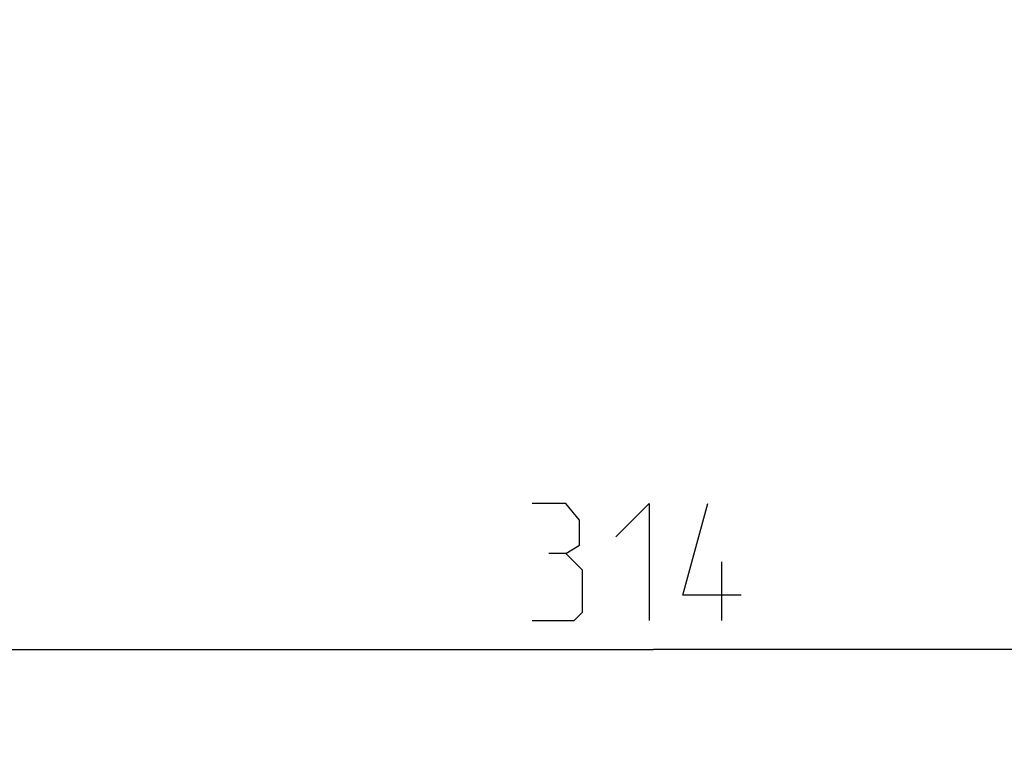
# Model space of a CAD drawing. Header units: millimetres. Extents: x 0 to 420, y 0 to 297.
# Tile 13 of 212: x 108 to 130, y 36 to 51. Entities that reach past the tile are written whole.
import ezdxf

# ---------------------------------------------------------------- set-up
doc = ezdxf.new("R2010")
doc.units = ezdxf.units.MM
doc.header["$LTSCALE"] = 23.1
doc.layers.get('0').update_dxf_attribs({"linetype": 'CONTINUOUS'})
doc.layers.add('DIM_PILOTEES', color=7, linetype='CONTINUOUS')
doc.styles.get("Standard").update_dxf_attribs({"font": 'txt', "width": 0.7})
doc.dimstyles.new('DIMSTYLE_1', dxfattribs={"dimtxt": 2.5, "dimasz": 3.5, "dimexe": 2, "dimexo": 0, "dimtad": 1, "dimlfac": 2, "dimdsep": 46, "dimtxsty": 'Standard', "dimblk": '_FILLED', "dimblk1": '_FILLED', "dimblk2": '_FILLED', "dimcen": 0.09, "dimazin": 2, "dimtp": 0.5, "dimtm": 0.5, "dimtfac": 1, "dimtofl": 0, "dimtmove": 0, "dimatfit": 3, "dimldrblk": '_FILLED', "dimfxl": 0, "dimtolj": 1, "dimarcsym": 0})

# ---------------------------------------------------------------- blocks, each defined once
blk = doc.blocks.new('_FILLED')
at = {"color": 0, "linetype": 'ByBlock'}
blk.add_solid([(0, 0), (-1, 0.1429), (-1, -0.1429)], dxfattribs=at)
blk = doc.blocks.new('*D1')
at = {"layer": 'DIM_PILOTEES', "color": 2, "linetype": 'Continuous'}
for p, q in [((43.519, 68.932), (43.519, 35.694)), ((200.519, 68.932), (200.519, 35.694)), ((43.519, 37.694), (122.019, 37.694)), ((200.519, 37.694), (122.019, 37.694))]:
    blk.add_line(p, q, dxfattribs=at)
at = {"layer": 'DIM_PILOTEES', "color": 2, "linetype": 'Continuous', "xscale": 3.5, "yscale": 3.5, "zscale": 3.5, "rotation": 180}
blk.add_blockref('_FILLED', (43.519, 37.694), dxfattribs=at)
at = {"layer": 'DIM_PILOTEES', "color": 2, "linetype": 'Continuous', "xscale": 3.5, "yscale": 3.5, "zscale": 3.5}
blk.add_blockref('_FILLED', (200.519, 37.694), dxfattribs=at)
at = {"layer": 'DIM_PILOTEES', "color": 2, "linetype": 'Continuous', "insert": (122.019, 40.819), "char_height": 2.5, "width": 7.76786, "attachment_point": 2, "line_spacing_factor": 0.9}
blk.add_mtext('{\\ftxt;\\W0.0001;\\H0.0001;\\~}{\\ftxt;\\W2.0714285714;\\H2.5; }{\\ftxt;\\W0.0001;\\H0.0001;\\~}', dxfattribs=at)

msp = doc.modelspace()

# ---------------------------------------------------------------- linework, layer by layer
at = {"layer": 'DIM_PILOTEES', "color": 2, "linetype": 'Continuous'}
msp.add_line((123.4773, 38.3188), (123.4773, 39.5688), dxfattribs=at)
for points in [[(120.144, 39.7474), (120.4416, 39.926), (120.4416, 40.4617), (120.144, 40.8188), (119.4297, 40.8188)], [(121.2154, 40.1045), (121.9297, 40.8188), (121.9297, 38.3188)], [(123.894, 38.8545), (122.644, 38.8545), (123.1797, 40.8188)], [(119.4297, 38.3188), (120.3225, 38.3188), (120.5011, 38.4974), (120.5011, 39.3903), (120.144, 39.7474), (119.7868, 39.7474)]]:
    msp.add_lwpolyline(points, dxfattribs=at)

# ---------------------------------------------------------------- dimensions: what is measured, and where the dimension line sits
dim = msp.add_linear_dim(base=(200.519, 37.6938), p1=(43.519, 68.9318), p2=(200.519, 68.9318), text='{\\ftxt;\\W0.0001;\\H0.0001;\\~}{\\ftxt;\\W2.0714285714;\\H2.5; }{\\ftxt;\\W0.0001;\\H0.0001;\\~}', dimstyle='DIMSTYLE_1', dxfattribs=at)
dim.commit()
dim.dimension.update_dxf_attribs({"geometry": '*D1', "text_midpoint": (121.6618, 37.6938), "dimtype": 160})

doc.saveas('drawing.dxf')
